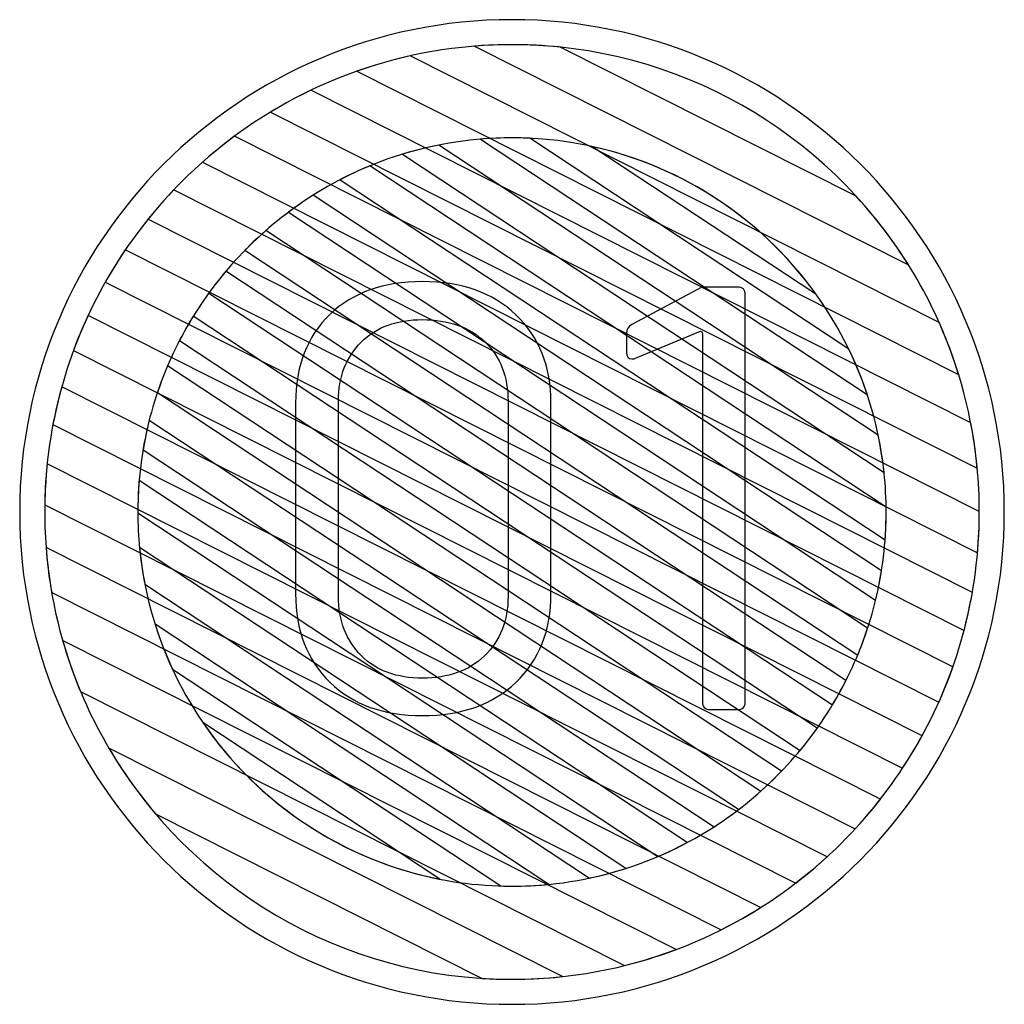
# Model space of a CAD drawing. Header units: millimetres. Extents: x -1146 to 1019, y -763 to 979.
# Tile 2 of 143: x -1055 to -1036, y -372 to -354. Entities that reach past the tile are written whole.
import ezdxf

# ---------------------------------------------------------------- set-up
doc = ezdxf.new("R2010")
doc.units = ezdxf.units.MM
doc.header["$MEASUREMENT"] = 0
doc.layers.add('Layer 1', color=7, linetype='Continuous')

msp = doc.modelspace()

# ---------------------------------------------------------------- linework, layer by layer
at = {"layer": 'Layer 1', "color": 7}
msp.add_open_spline([(-1054.6629, -363.0428), (-1054.6629, -357.8937), (-1050.4887, -353.7197), (-1045.3396, -353.7197), (-1045.3396, -353.7197), (-1040.1904, -353.7197), (-1036.0163, -357.8937), (-1036.0163, -363.0428), (-1036.0163, -363.0428), (-1036.0163, -368.192), (-1040.1904, -372.3663), (-1045.3396, -372.3663), (-1045.3396, -372.3663), (-1050.4887, -372.3663), (-1054.6629, -368.192), (-1054.6629, -363.0428)], degree=3, knots=[0, 0, 0, 0, 0.2, 0.2, 0.2, 0.2, 0.4, 0.4, 0.4, 0.4, 0.6, 0.6, 0.6, 0.6, 1, 1, 1, 1], dxfattribs=at)
at = {"layer": 'Layer 1', "color": 123}
for points, knots in [([(-1044.4264, -354.2399), (-1044.4264, -354.2399), (-1038.821, -357.0637), (-1038.821, -357.0637), (-1038.821, -357.0637), (-1037.9434, -358.0197), (-1037.2729, -359.1683), (-1036.881, -360.4382), (-1036.881, -360.4382), (-1036.881, -360.4382), (-1048.2799, -354.6958), (-1048.2799, -354.6958), (-1048.2799, -354.6958), (-1047.3594, -354.3706), (-1046.3699, -354.193), (-1045.3395, -354.193), (-1045.3395, -354.193), (-1045.0312, -354.193), (-1044.7266, -354.2089), (-1044.4264, -354.2399)], [0, 0, 0, 0, 0.1666667, 0.1666667, 0.1666667, 0.1666667, 0.3333333, 0.3333333, 0.3333333, 0.3333333, 0.5, 0.5, 0.5, 0.5, 0.6666667, 0.6666667, 0.6666667, 0.6666667, 1, 1, 1, 1]), ([(-1037.8332, -358.3604), (-1037.8332, -358.3604), (-1046.0491, -354.2215), (-1046.0491, -354.2215), (-1046.0491, -354.2215), (-1045.815, -354.2028), (-1045.5784, -354.193), (-1045.3395, -354.193), (-1045.3395, -354.193), (-1042.178, -354.193), (-1039.3988, -355.8597), (-1037.8332, -358.3604)], [0, 0, 0, 0, 0.25, 0.25, 0.25, 0.25, 0.5, 0.5, 0.5, 0.5, 1, 1, 1, 1]), ([(-1047.2698, -354.4056), (-1047.2698, -354.4056), (-1037.2514, -359.4526), (-1037.2514, -359.4526), (-1037.2514, -359.4526), (-1036.8692, -360.3102), (-1036.6198, -361.2393), (-1036.5288, -362.2138), (-1036.5288, -362.2138), (-1036.5288, -362.2138), (-1049.9153, -355.4702), (-1049.9153, -355.4702), (-1049.9153, -355.4702), (-1049.1085, -354.981), (-1048.2174, -354.6172), (-1047.2698, -354.4056)], [0, 0, 0, 0, 0.2, 0.2, 0.2, 0.2, 0.4, 0.4, 0.4, 0.4, 0.6, 0.6, 0.6, 0.6, 1, 1, 1, 1]), ([(-1049.1504, -355.0564), (-1049.1504, -355.0564), (-1036.6522, -361.3525), (-1036.6522, -361.3525), (-1036.6522, -361.3525), (-1036.5459, -361.8999), (-1036.4896, -362.4648), (-1036.4896, -363.0428), (-1036.4896, -363.0428), (-1036.4896, -363.3028), (-1036.5016, -363.5601), (-1036.5237, -363.8145), (-1036.5237, -363.8145), (-1036.5237, -363.8145), (-1051.2025, -356.4199), (-1051.2025, -356.4199), (-1051.2025, -356.4199), (-1050.5883, -355.8756), (-1049.8984, -355.4148), (-1049.1504, -355.0564)], [0, 0, 0, 0, 0.1666667, 0.1666667, 0.1666667, 0.1666667, 0.3333333, 0.3333333, 0.3333333, 0.3333333, 0.5, 0.5, 0.5, 0.5, 0.6666667, 0.6666667, 0.6666667, 0.6666667, 1, 1, 1, 1]), ([(-1050.5949, -355.9268), (-1050.5949, -355.9268), (-1036.4897, -363.0325), (-1036.4897, -363.0325), (-1036.4897, -363.0325), (-1036.4897, -363.0325), (-1036.4896, -363.0428), (-1036.4896, -363.0428), (-1036.4896, -363.0428), (-1036.4896, -363.8172), (-1036.5899, -364.5684), (-1036.7776, -365.2847), (-1036.7776, -365.2847), (-1036.7776, -365.2847), (-1052.2325, -357.4991), (-1052.2325, -357.4991), (-1052.2325, -357.4991), (-1051.7561, -356.908), (-1051.2056, -356.379), (-1050.5949, -355.9268)], [0, 0, 0, 0, 0.1666667, 0.1666667, 0.1666667, 0.1666667, 0.3333333, 0.3333333, 0.3333333, 0.3333333, 0.5, 0.5, 0.5, 0.5, 0.6666667, 0.6666667, 0.6666667, 0.6666667, 1, 1, 1, 1]), ([(-1045.0046, -355.9654), (-1045.0046, -355.9654), (-1038.9621, -359.9567), (-1038.9621, -359.9567), (-1038.9621, -359.9567), (-1038.6125, -360.676), (-1038.3813, -361.4631), (-1038.2936, -362.2924), (-1038.2936, -362.2924), (-1038.2936, -362.2924), (-1047.4147, -356.2676), (-1047.4147, -356.2676), (-1047.4147, -356.2676), (-1046.7581, -356.0661), (-1046.0613, -355.9573), (-1045.3395, -355.9573), (-1045.3395, -355.9573), (-1045.2272, -355.9573), (-1045.1156, -355.9602), (-1045.0046, -355.9654)], [0, 0, 0, 0, 0.1666667, 0.1666667, 0.1666667, 0.1666667, 0.3333333, 0.3333333, 0.3333333, 0.3333333, 0.5, 0.5, 0.5, 0.5, 0.6666667, 0.6666667, 0.6666667, 0.6666667, 1, 1, 1, 1]), ([(-1038.6114, -360.8197), (-1038.6114, -360.8197), (-1045.9345, -355.9825), (-1045.9345, -355.9825), (-1045.9345, -355.9825), (-1045.7383, -355.9661), (-1045.5399, -355.9573), (-1045.3395, -355.9573), (-1045.3395, -355.9573), (-1042.2088, -355.9573), (-1039.5461, -357.9984), (-1038.6114, -360.8197)], [0, 0, 0, 0, 0.25, 0.25, 0.25, 0.25, 0.5, 0.5, 0.5, 0.5, 1, 1, 1, 1]), ([(-1046.7227, -356.0932), (-1046.7227, -356.0932), (-1038.4043, -361.588), (-1038.4043, -361.588), (-1038.4043, -361.588), (-1038.3059, -362.0577), (-1038.2538, -362.5443), (-1038.2538, -363.0428), (-1038.2538, -363.0428), (-1038.2538, -363.2197), (-1038.2605, -363.395), (-1038.2733, -363.5687), (-1038.2733, -363.5687), (-1038.2733, -363.5687), (-1048.595, -356.7507), (-1048.595, -356.7507), (-1048.595, -356.7507), (-1048.0132, -356.4485), (-1047.3844, -356.2246), (-1046.7227, -356.0932)], [0, 0, 0, 0, 0.1666667, 0.1666667, 0.1666667, 0.1666667, 0.3333333, 0.3333333, 0.3333333, 0.3333333, 0.5, 0.5, 0.5, 0.5, 0.6666667, 0.6666667, 0.6666667, 0.6666667, 1, 1, 1, 1]), ([(-1039.5843, -358.9143), (-1039.5843, -358.9143), (-1043.8077, -356.1246), (-1043.8077, -356.1246), (-1043.8077, -356.1246), (-1042.0791, -356.507), (-1040.5858, -357.5224), (-1039.5843, -358.9143)], [0, 0, 0, 0, 0.3333333, 0.3333333, 0.3333333, 0.3333333, 1, 1, 1, 1]), ([(-1048.0339, -356.49), (-1048.0339, -356.49), (-1038.255, -362.9494), (-1038.255, -362.9494), (-1038.255, -362.9494), (-1038.2546, -362.9806), (-1038.2538, -363.0116), (-1038.2538, -363.0428), (-1038.2538, -363.0428), (-1038.2538, -363.6179), (-1038.3232, -364.177), (-1038.4531, -364.7127), (-1038.4531, -364.7127), (-1038.4531, -364.7127), (-1049.5753, -357.366), (-1049.5753, -357.366), (-1049.5753, -357.366), (-1049.1034, -357.013), (-1048.586, -356.7178), (-1048.0339, -356.49)], [0, 0, 0, 0, 0.1666667, 0.1666667, 0.1666667, 0.1666667, 0.3333333, 0.3333333, 0.3333333, 0.3333333, 0.5, 0.5, 0.5, 0.5, 0.6666667, 0.6666667, 0.6666667, 0.6666667, 1, 1, 1, 1]), ([(-1049.1065, -357.0442), (-1049.1065, -357.0442), (-1038.3414, -364.1551), (-1038.3414, -364.1551), (-1038.3414, -364.1551), (-1038.4295, -364.7113), (-1038.5824, -365.2459), (-1038.7923, -365.7514), (-1038.7923, -365.7514), (-1038.7923, -365.7514), (-1050.3973, -358.0858), (-1050.3973, -358.0858), (-1050.3973, -358.0858), (-1050.0099, -357.6907), (-1049.5768, -357.3405), (-1049.1065, -357.0442)], [0, 0, 0, 0, 0.2, 0.2, 0.2, 0.2, 0.4, 0.4, 0.4, 0.4, 0.6, 0.6, 0.6, 0.6, 1, 1, 1, 1])]:
    msp.add_open_spline(points, degree=3, knots=knots, dxfattribs=at)
at = {"layer": 'Layer 1', "color": 143}
for points, knots in [([(-1051.7472, -356.9445), (-1051.7472, -356.9445), (-1036.621, -364.5646), (-1036.621, -364.5646), (-1036.621, -364.5646), (-1036.7475, -365.2912), (-1036.9627, -365.9876), (-1037.2553, -366.6422), (-1037.2553, -366.6422), (-1037.2553, -366.6422), (-1053.0423, -358.6893), (-1053.0423, -358.6893), (-1053.0423, -358.6893), (-1052.6824, -358.0551), (-1052.2468, -357.4692), (-1051.7472, -356.9445)], [0, 0, 0, 0, 0.2, 0.2, 0.2, 0.2, 0.4, 0.4, 0.4, 0.4, 0.6, 0.6, 0.6, 0.6, 1, 1, 1, 1]), ([(-1052.664, -358.0808), (-1052.664, -358.0808), (-1036.9901, -365.9767), (-1036.9901, -365.9767), (-1036.9901, -365.9767), (-1037.2301, -366.6578), (-1037.5513, -367.3009), (-1037.9418, -367.8945), (-1037.9418, -367.8945), (-1037.9418, -367.8945), (-1053.6444, -359.9841), (-1053.6444, -359.9841), (-1053.6444, -359.9841), (-1053.3942, -359.3071), (-1053.0636, -358.6688), (-1052.664, -358.0808)], [0, 0, 0, 0, 0.2, 0.2, 0.2, 0.2, 0.4, 0.4, 0.4, 0.4, 0.6, 0.6, 0.6, 0.6, 1, 1, 1, 1]), ([(-1053.369, -359.3238), (-1053.369, -359.3238), (-1037.5725, -367.2815), (-1037.5725, -367.2815), (-1037.5725, -367.2815), (-1037.9222, -367.9197), (-1038.3485, -368.5101), (-1038.8385, -369.0409), (-1038.8385, -369.0409), (-1038.8385, -369.0409), (-1054.0334, -361.3863), (-1054.0334, -361.3863), (-1054.0334, -361.3863), (-1053.8959, -360.6642), (-1053.6708, -359.9727), (-1053.369, -359.3238)], [0, 0, 0, 0, 0.2, 0.2, 0.2, 0.2, 0.4, 0.4, 0.4, 0.4, 0.6, 0.6, 0.6, 0.6, 1, 1, 1, 1]), ([(-1053.8665, -360.6713), (-1053.8665, -360.6713), (-1038.3628, -368.4815), (-1038.3628, -368.4815), (-1038.3628, -368.4815), (-1038.8279, -369.0767), (-1039.3676, -369.6109), (-1039.9672, -370.0705), (-1039.9672, -370.0705), (-1039.9672, -370.0705), (-1054.1879, -362.9066), (-1054.1879, -362.9066), (-1054.1879, -362.9066), (-1054.1761, -362.1337), (-1054.0651, -361.3844), (-1053.8665, -360.6713)], [0, 0, 0, 0, 0.2, 0.2, 0.2, 0.2, 0.4, 0.4, 0.4, 0.4, 0.6, 0.6, 0.6, 0.6, 1, 1, 1, 1]), ([(-1054.1428, -362.1302), (-1054.1428, -362.1302), (-1039.3713, -369.5716), (-1039.3713, -369.5716), (-1039.3713, -369.5716), (-1039.9713, -370.1206), (-1040.6472, -370.5879), (-1041.3809, -370.9564), (-1041.3809, -370.9564), (-1041.3809, -370.9564), (-1054.0572, -364.5705), (-1054.0572, -364.5705), (-1054.0572, -364.5705), (-1054.144, -364.0741), (-1054.1896, -363.5637), (-1054.1896, -363.0428), (-1054.1896, -363.0428), (-1054.1896, -362.7347), (-1054.1737, -362.4303), (-1054.1428, -362.1302)], [0, 0, 0, 0, 0.1666667, 0.1666667, 0.1666667, 0.1666667, 0.3333333, 0.3333333, 0.3333333, 0.3333333, 0.5, 0.5, 0.5, 0.5, 0.6666667, 0.6666667, 0.6666667, 0.6666667, 1, 1, 1, 1]), ([(-1054.164, -363.7177), (-1054.164, -363.7177), (-1040.6329, -370.5341), (-1040.6329, -370.5341), (-1040.6329, -370.5341), (-1041.4177, -371.029), (-1042.2854, -371.4038), (-1043.2098, -371.6332), (-1043.2098, -371.6332), (-1043.2098, -371.6332), (-1053.5092, -366.4448), (-1053.5092, -366.4448), (-1053.5092, -366.4448), (-1053.8646, -365.5944), (-1054.0913, -364.6773), (-1054.164, -363.7177)], [0, 0, 0, 0, 0.2, 0.2, 0.2, 0.2, 0.4, 0.4, 0.4, 0.4, 0.6, 0.6, 0.6, 0.6, 1, 1, 1, 1]), ([(-1053.85, -365.474), (-1053.85, -365.474), (-1042.2293, -371.3281), (-1042.2293, -371.3281), (-1042.2293, -371.3281), (-1043.1974, -371.6927), (-1044.2455, -371.8929), (-1045.3395, -371.8929), (-1045.3395, -371.8929), (-1045.529, -371.8929), (-1045.7169, -371.8862), (-1045.9034, -371.8744), (-1045.9034, -371.8744), (-1045.9034, -371.8744), (-1052.0917, -368.757), (-1052.0917, -368.757), (-1052.0917, -368.757), (-1052.8931, -367.8117), (-1053.5002, -366.6967), (-1053.85, -365.474)], [0, 0, 0, 0, 0.1666667, 0.1666667, 0.1666667, 0.1666667, 0.3333333, 0.3333333, 0.3333333, 0.3333333, 0.5, 0.5, 0.5, 0.5, 0.6666667, 0.6666667, 0.6666667, 0.6666667, 1, 1, 1, 1]), ([(-1052.9748, -367.513), (-1052.9748, -367.513), (-1044.3834, -371.8411), (-1044.3834, -371.8411), (-1044.3834, -371.8411), (-1044.6975, -371.875), (-1045.0165, -371.8929), (-1045.3395, -371.8929), (-1045.3395, -371.8929), (-1048.5898, -371.8929), (-1051.436, -370.1312), (-1052.9748, -367.513)], [0, 0, 0, 0, 0.25, 0.25, 0.25, 0.25, 0.5, 0.5, 0.5, 0.5, 1, 1, 1, 1])]:
    msp.add_open_spline(points, degree=3, knots=knots, dxfattribs=at)
at = {"layer": 'Layer 1', "color": 133}
for points, knots in [([(-1050.0043, -357.714), (-1050.0043, -357.714), (-1038.6043, -365.2442), (-1038.6043, -365.2442), (-1038.6043, -365.2442), (-1038.7722, -365.7568), (-1038.9969, -366.2439), (-1039.2713, -366.6978), (-1039.2713, -366.6978), (-1039.2713, -366.6978), (-1051.0818, -358.8965), (-1051.0818, -358.8965), (-1051.0818, -358.8965), (-1050.7678, -358.463), (-1050.4061, -358.0662), (-1050.0043, -357.714)], [0, 0, 0, 0, 0.2, 0.2, 0.2, 0.2, 0.4, 0.4, 0.4, 0.4, 0.6, 0.6, 0.6, 0.6, 1, 1, 1, 1]), ([(-1050.7561, -358.4802), (-1050.7561, -358.4802), (-1039.0151, -366.2357), (-1039.0151, -366.2357), (-1039.0151, -366.2357), (-1039.255, -366.709), (-1039.5464, -367.1521), (-1039.8821, -367.5572), (-1039.8821, -367.5572), (-1039.8821, -367.5572), (-1051.6352, -359.7937), (-1051.6352, -359.7937), (-1051.6352, -359.7937), (-1051.391, -359.3227), (-1051.0955, -358.8824), (-1050.7561, -358.4802)], [0, 0, 0, 0, 0.2, 0.2, 0.2, 0.2, 0.4, 0.4, 0.4, 0.4, 0.6, 0.6, 0.6, 0.6, 1, 1, 1, 1]), ([(-1051.3748, -359.3343), (-1051.3748, -359.3343), (-1039.5602, -367.1383), (-1039.5602, -367.1383), (-1039.5602, -367.1383), (-1039.8699, -367.5741), (-1040.228, -367.9733), (-1040.626, -368.3286), (-1040.626, -368.3286), (-1040.626, -368.3286), (-1052.0547, -360.7794), (-1052.0547, -360.7794), (-1052.0547, -360.7794), (-1051.8822, -360.2693), (-1051.653, -359.7852), (-1051.3748, -359.3343)], [0, 0, 0, 0, 0.2, 0.2, 0.2, 0.2, 0.4, 0.4, 0.4, 0.4, 0.6, 0.6, 0.6, 0.6, 1, 1, 1, 1]), ([(-1051.8623, -360.2752), (-1051.8623, -360.2752), (-1040.237, -367.9541), (-1040.237, -367.9541), (-1040.237, -367.9541), (-1040.6197, -368.3516), (-1041.0482, -368.7047), (-1041.514, -369.0047), (-1041.514, -369.0047), (-1041.514, -369.0047), (-1052.3266, -361.8627), (-1052.3266, -361.8627), (-1052.3266, -361.8627), (-1052.2334, -361.3093), (-1052.0763, -360.7774), (-1051.8623, -360.2752)], [0, 0, 0, 0, 0.2, 0.2, 0.2, 0.2, 0.4, 0.4, 0.4, 0.4, 0.6, 0.6, 0.6, 0.6, 1, 1, 1, 1]), ([(-1052.2102, -361.3081), (-1052.2102, -361.3081), (-1041.0508, -368.6793), (-1041.0508, -368.6793), (-1041.0508, -368.6793), (-1041.5171, -369.0349), (-1042.0284, -369.3344), (-1042.5748, -369.5669), (-1042.5748, -369.5669), (-1042.5748, -369.5669), (-1052.4252, -363.0603), (-1052.4252, -363.0603), (-1052.4252, -363.0603), (-1052.4252, -363.0603), (-1052.4254, -363.0428), (-1052.4254, -363.0428), (-1052.4254, -363.0428), (-1052.4254, -362.4445), (-1052.3505, -361.8634), (-1052.2102, -361.3081)], [0, 0, 0, 0, 0.1666667, 0.1666667, 0.1666667, 0.1666667, 0.3333333, 0.3333333, 0.3333333, 0.3333333, 0.5, 0.5, 0.5, 0.5, 0.6666667, 0.6666667, 0.6666667, 0.6666667, 1, 1, 1, 1]), ([(-1052.4, -362.4455), (-1052.4, -362.4455), (-1042.0205, -369.3016), (-1042.0205, -369.3016), (-1042.0205, -369.3016), (-1042.5945, -369.6073), (-1043.2153, -369.8361), (-1043.869, -369.9748), (-1043.869, -369.9748), (-1043.869, -369.9748), (-1052.2924, -364.4109), (-1052.2924, -364.4109), (-1052.2924, -364.4109), (-1052.3794, -363.9681), (-1052.4254, -363.5107), (-1052.4254, -363.0428), (-1052.4254, -363.0428), (-1052.4254, -362.8416), (-1052.4165, -362.6425), (-1052.4, -362.4455)], [0, 0, 0, 0, 0.1666667, 0.1666667, 0.1666667, 0.1666667, 0.3333333, 0.3333333, 0.3333333, 0.3333333, 0.5, 0.5, 0.5, 0.5, 0.6666667, 0.6666667, 0.6666667, 0.6666667, 1, 1, 1, 1]), ([(-1052.3935, -363.7127), (-1052.3935, -363.7127), (-1043.1869, -369.794), (-1043.1869, -369.794), (-1043.1869, -369.794), (-1043.8661, -370.0111), (-1044.5892, -370.1287), (-1045.3395, -370.1287), (-1045.3395, -370.1287), (-1045.411, -370.1287), (-1045.4821, -370.1273), (-1045.5531, -370.1252), (-1045.5531, -370.1252), (-1045.5531, -370.1252), (-1051.7689, -366.0194), (-1051.7689, -366.0194), (-1051.7689, -366.0194), (-1052.1003, -365.3064), (-1052.3165, -364.5296), (-1052.3935, -363.7127)], [0, 0, 0, 0, 0.1666667, 0.1666667, 0.1666667, 0.1666667, 0.3333333, 0.3333333, 0.3333333, 0.3333333, 0.5, 0.5, 0.5, 0.5, 0.6666667, 0.6666667, 0.6666667, 0.6666667, 1, 1, 1, 1]), ([(-1052.099, -365.17), (-1052.099, -365.17), (-1044.6437, -370.0945), (-1044.6437, -370.0945), (-1044.6437, -370.0945), (-1044.8727, -370.1169), (-1045.1047, -370.1287), (-1045.3395, -370.1287), (-1045.3395, -370.1287), (-1046.7126, -370.1287), (-1047.9956, -369.7357), (-1049.0823, -369.0568), (-1049.0823, -369.0568), (-1049.0823, -369.0568), (-1049.3848, -368.857), (-1049.3848, -368.857), (-1049.3848, -368.857), (-1050.6554, -367.9703), (-1051.6233, -366.6785), (-1052.099, -365.17)], [0, 0, 0, 0, 0.1666667, 0.1666667, 0.1666667, 0.1666667, 0.3333333, 0.3333333, 0.3333333, 0.3333333, 0.5, 0.5, 0.5, 0.5, 0.6666667, 0.6666667, 0.6666667, 0.6666667, 1, 1, 1, 1]), ([(-1051.1934, -367.031), (-1051.1934, -367.031), (-1046.7041, -369.9963), (-1046.7041, -369.9963), (-1046.7041, -369.9963), (-1048.5617, -369.6324), (-1050.1615, -368.5406), (-1051.1934, -367.031)], [0, 0, 0, 0, 0.3333333, 0.3333333, 0.3333333, 0.3333333, 1, 1, 1, 1])]:
    msp.add_open_spline(points, degree=3, knots=knots, dxfattribs=at)
at = {"layer": 'Layer 1', "color": 250}
for points, knots in [([(-1047.0371, -366.898), (-1047.7686, -366.898), (-1048.3515, -366.6922), (-1048.7858, -366.2692), (-1048.7858, -366.2692), (-1049.2201, -365.8464), (-1049.4373, -365.2863), (-1049.4373, -364.5891), (-1049.4373, -364.5891), (-1049.4373, -364.5891), (-1049.4373, -360.9774), (-1049.4373, -360.9774), (-1049.4373, -360.9774), (-1049.4373, -360.2802), (-1049.2201, -359.7201), (-1048.7858, -359.2972), (-1048.7858, -359.2972), (-1048.3515, -358.8856), (-1047.7686, -358.68), (-1047.0371, -358.68), (-1047.0371, -358.68), (-1046.2942, -358.68), (-1045.7112, -358.8856), (-1045.2655, -359.3085), (-1045.2655, -359.3085), (-1044.8197, -359.7316), (-1044.6026, -360.2802), (-1044.6026, -360.9774), (-1044.6026, -360.9774), (-1044.6026, -360.9774), (-1044.6026, -364.5891), (-1044.6026, -364.5891), (-1044.6026, -364.5891), (-1044.6026, -365.2863), (-1044.8197, -365.8464), (-1045.2655, -366.2692), (-1045.2655, -366.2692), (-1045.7112, -366.6922), (-1046.2942, -366.898), (-1047.0371, -366.898)], [0, 0, 0, 0, 0.0909091, 0.0909091, 0.0909091, 0.0909091, 0.1818182, 0.1818182, 0.1818182, 0.1818182, 0.2727273, 0.2727273, 0.2727273, 0.2727273, 0.3636364, 0.3636364, 0.3636364, 0.3636364, 0.4545455, 0.4545455, 0.4545455, 0.4545455, 0.5454545, 0.5454545, 0.5454545, 0.5454545, 0.6363636, 0.6363636, 0.6363636, 0.6363636, 0.7272727, 0.7272727, 0.7272727, 0.7272727, 0.8181818, 0.8181818, 0.8181818, 0.8181818, 1, 1, 1, 1]), ([(-1041.8252, -358.8287), (-1041.7681, -358.7943), (-1041.7109, -358.7828), (-1041.6309, -358.7828), (-1041.6309, -358.7828), (-1041.6309, -358.7828), (-1041.0709, -358.7828), (-1041.0709, -358.7828), (-1041.0709, -358.7828), (-1040.968, -358.7828), (-1040.9223, -358.8287), (-1040.9223, -358.9315), (-1040.9223, -358.9315), (-1040.9223, -358.9315), (-1040.9223, -366.635), (-1040.9223, -366.635), (-1040.9223, -366.635), (-1040.9223, -366.7379), (-1040.968, -366.7837), (-1041.0709, -366.7837), (-1041.0709, -366.7837), (-1041.0709, -366.7837), (-1041.5852, -366.7837), (-1041.5852, -366.7837), (-1041.5852, -366.7837), (-1041.6881, -366.7837), (-1041.7338, -366.7379), (-1041.7338, -366.635), (-1041.7338, -366.635), (-1041.7338, -366.635), (-1041.7338, -359.6743), (-1041.7338, -359.6743), (-1041.7338, -359.6743), (-1041.7338, -359.6514), (-1041.7338, -359.6401), (-1041.7452, -359.6288), (-1041.7452, -359.6288), (-1041.7566, -359.6173), (-1041.7795, -359.6173), (-1041.8023, -359.6288), (-1041.8023, -359.6288), (-1041.8023, -359.6288), (-1043.0025, -360.1315), (-1043.0025, -360.1315), (-1043.0025, -360.1315), (-1043.0139, -360.1429), (-1043.0367, -360.1429), (-1043.071, -360.1429), (-1043.071, -360.1429), (-1043.1396, -360.1429), (-1043.1739, -360.0973), (-1043.1739, -360.0172), (-1043.1739, -360.0172), (-1043.1739, -360.0172), (-1043.1739, -359.6629), (-1043.1739, -359.6629), (-1043.1739, -359.6629), (-1043.1739, -359.5829), (-1043.1396, -359.5258), (-1043.071, -359.4915), (-1043.071, -359.4915), (-1043.071, -359.4915), (-1041.8252, -358.8287), (-1041.8252, -358.8287)], [0, 0, 0, 0, 0.0588235, 0.0588235, 0.0588235, 0.0588235, 0.1176471, 0.1176471, 0.1176471, 0.1176471, 0.1764706, 0.1764706, 0.1764706, 0.1764706, 0.2352941, 0.2352941, 0.2352941, 0.2352941, 0.2941176, 0.2941176, 0.2941176, 0.2941176, 0.3529412, 0.3529412, 0.3529412, 0.3529412, 0.4117647, 0.4117647, 0.4117647, 0.4117647, 0.4705882, 0.4705882, 0.4705882, 0.4705882, 0.5294118, 0.5294118, 0.5294118, 0.5294118, 0.5882353, 0.5882353, 0.5882353, 0.5882353, 0.6470588, 0.6470588, 0.6470588, 0.6470588, 0.7058824, 0.7058824, 0.7058824, 0.7058824, 0.7647059, 0.7647059, 0.7647059, 0.7647059, 0.8235294, 0.8235294, 0.8235294, 0.8235294, 0.8823529, 0.8823529, 0.8823529, 0.8823529, 1, 1, 1, 1]), ([(-1047.0371, -366.1893), (-1046.5456, -366.1893), (-1046.157, -366.0521), (-1045.8598, -365.7665), (-1045.8598, -365.7665), (-1045.5627, -365.4806), (-1045.4141, -365.1033), (-1045.4141, -364.6348), (-1045.4141, -364.6348), (-1045.4141, -364.6348), (-1045.4141, -360.943), (-1045.4141, -360.943), (-1045.4141, -360.943), (-1045.4141, -360.4744), (-1045.5627, -360.1086), (-1045.8484, -359.823), (-1045.8484, -359.823), (-1046.1456, -359.5371), (-1046.5456, -359.4002), (-1047.0371, -359.4002), (-1047.0371, -359.4002), (-1047.5171, -359.4002), (-1047.9057, -359.5371), (-1048.1915, -359.823), (-1048.1915, -359.823), (-1048.4772, -360.1086), (-1048.6258, -360.4744), (-1048.6258, -360.943), (-1048.6258, -360.943), (-1048.6258, -360.943), (-1048.6258, -364.6348), (-1048.6258, -364.6348), (-1048.6258, -364.6348), (-1048.6258, -365.1033), (-1048.4772, -365.4806), (-1048.1915, -365.7665), (-1048.1915, -365.7665), (-1047.9057, -366.0521), (-1047.5171, -366.1893), (-1047.0371, -366.1893)], [0, 0, 0, 0, 0.0909091, 0.0909091, 0.0909091, 0.0909091, 0.1818182, 0.1818182, 0.1818182, 0.1818182, 0.2727273, 0.2727273, 0.2727273, 0.2727273, 0.3636364, 0.3636364, 0.3636364, 0.3636364, 0.4545455, 0.4545455, 0.4545455, 0.4545455, 0.5454545, 0.5454545, 0.5454545, 0.5454545, 0.6363636, 0.6363636, 0.6363636, 0.6363636, 0.7272727, 0.7272727, 0.7272727, 0.7272727, 0.8181818, 0.8181818, 0.8181818, 0.8181818, 1, 1, 1, 1])]:
    msp.add_open_spline(points, degree=3, knots=knots, dxfattribs=at)

doc.saveas('drawing.dxf')
